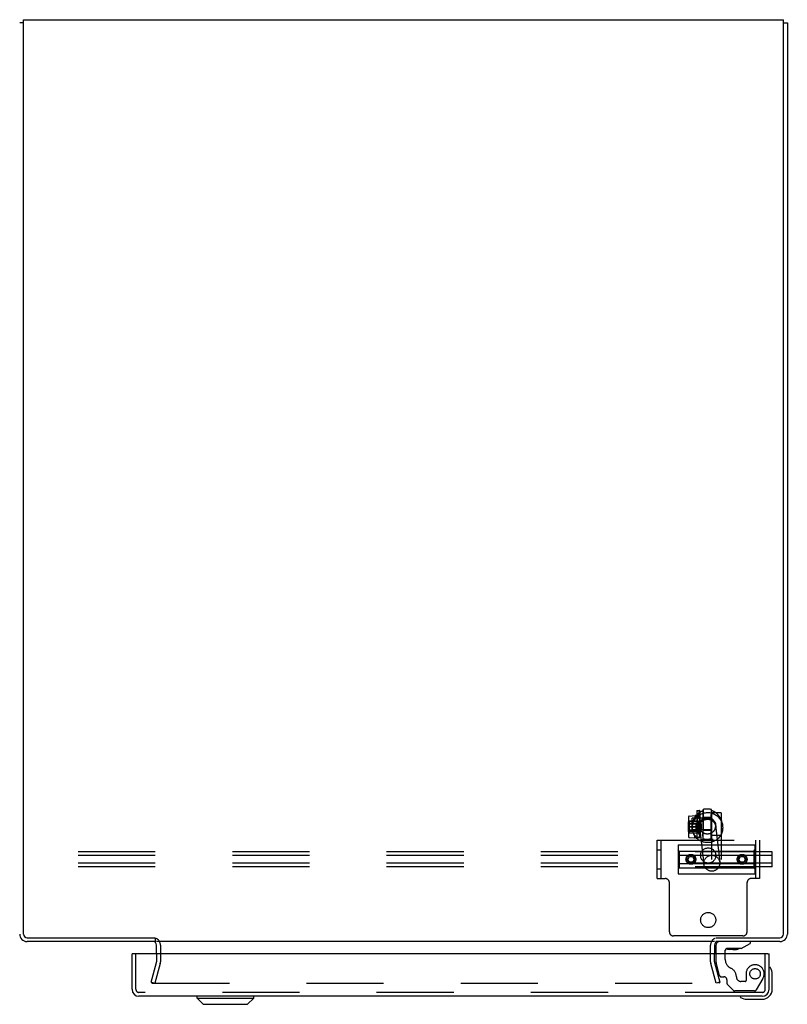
# Model space of a CAD drawing. Header units: inches. Extents: x 0 to 274, y 0 to 177.
# Tile 119 of 138: x 116 to 131, y 144 to 163. Entities that reach past the tile are written whole.
import ezdxf

# ---------------------------------------------------------------- set-up
doc = ezdxf.new("R2010")
doc.units = ezdxf.units.IN
doc.header["$LTSCALE"] = 15.069778
doc.header["$MEASUREMENT"] = 0
doc.linetypes.add('HIDDEN', pattern=[0.2, 0.1, -0.1])
doc.layers.get('0').update_dxf_attribs({"linetype": 'CONTINUOUS'})
doc.layers.add('DEFAULT_2', color=8, linetype='HIDDEN')
doc.layers.add('EXD_ENCLOSURE_DOOR_ASSEMBLY', color=7, linetype='CONTINUOUS')

msp = doc.modelspace()

# ---------------------------------------------------------------- linework, layer by layer
at = {"color": 7, "linetype": 'Continuous'}
for p, q in [((116.18, 162.757), (116.105, 162.757)), ((131.03, 162.757), (131.105, 162.757)), ((118.753, 144.894), (118.753, 144.82))]:
    msp.add_line(p, q, dxfattribs=at)
at = {"color": 3, "linetype": 'Continuous'}
for p, q in [((116.18, 162.82), (131.03, 162.82)), ((116.18, 144.965), (116.18, 162.82)), ((131.03, 144.965), (131.03, 162.82)), ((131.105, 162.757), (131.105, 144.965)), ((116.25, 144.895), (118.752, 144.895)), ((118.753, 144.82), (116.25, 144.82)), ((129.68, 144.82), (118.78, 144.82)), ((130.96, 144.82), (129.707, 144.82)), ((129.708, 144.895), (130.96, 144.895)), ((118.78, 144.577), (118.78, 144.75)), ((129.68, 144.75), (129.68, 144.577))]:
    msp.add_line(p, q, dxfattribs=at)
for centre, radius, start, end in [((116.25, 144.965), 0.145, 180, 270), ((116.25, 144.965), 0.07, 180, 270), ((130.96, 144.965), 0.145, 270, 360), ((130.96, 144.965), 0.07, 270, 360), ((118.71, 144.75), 0.07, 0, 90), ((129.75, 144.75), 0.07, 90, 180)]:
    msp.add_arc(centre, radius, start, end, dxfattribs=at)
at = {"color": 7, "linetype": 'Continuous'}
for centre, start, end in [((118.71, 144.75), 64.246, 65.4691), ((129.75, 144.75), 114.5309, 115.6627)]:
    msp.add_arc(centre, 0.145, start, end, dxfattribs=at)
at = {"layer": 'DEFAULT_2', "color": 8, "linetype": 'HIDDEN'}
for p, q in [((129.186, 147.271), (129.302, 147.28)), ((129.337, 147.28), (129.302, 147.28)), ((129.335, 147.38), (129.388, 147.38)), ((129.335, 147.38), (129.335, 147.372)), ((129.335, 147.372), (129.38, 147.372)), ((129.335, 147.372), (129.335, 146.858)), ((129.336, 147.225), (129.39, 147.339)), ((129.343, 147.221), (129.397, 147.336)), ((129.373, 147.264), (129.365, 147.267)), ((129.39, 147.362), (129.39, 146.868)), ((129.398, 147.37), (129.398, 146.86)), ((129.432, 147.361), (129.417, 147.354)), ((129.432, 147.361), (129.428, 147.359)), ((129.459, 147.269), (129.46, 147.303)), ((129.459, 147.232), (129.459, 147.269)), ((129.46, 147.334), (129.46, 147.359)), ((129.46, 147.303), (129.46, 147.334)), ((129.46, 146.855), (129.464, 147.319)), ((129.464, 147.377), (129.462, 147.4)), ((129.464, 147.366), (129.464, 147.377)), ((129.464, 147.377), (129.464, 147.377)), ((129.464, 147.343), (129.464, 147.366)), ((129.464, 147.319), (129.464, 147.343)), ((129.559, 147.405), (129.523, 147.406)), ((129.619, 147.285), (129.62, 147.317)), ((129.619, 147.249), (129.619, 147.285)), ((129.62, 147.345), (129.621, 147.368)), ((129.62, 147.317), (129.62, 147.345)), ((129.624, 147.381), (129.621, 147.398)), ((129.814, 147.335), (129.627, 147.335)), ((129.627, 146.425), (129.627, 147.335)), ((129.658, 147.362), (129.656, 147.363)), ((129.66, 147.361), (129.656, 147.363)), ((129.814, 147.335), (129.814, 146.425)), ((129.174, 147.131), (129.173, 147.069)), ((129.175, 147.198), (129.174, 147.131)), ((129.174, 147.077), (129.175, 147.105)), ((129.174, 147.048), (129.174, 147.077)), ((129.176, 147.243), (129.175, 147.228)), ((129.175, 147.228), (129.175, 147.198)), ((129.175, 147.128), (129.175, 147.141)), ((129.175, 147.105), (129.175, 147.128)), ((129.176, 147.076), (129.175, 147.046)), ((129.176, 147.259), (129.176, 147.257)), ((129.176, 147.257), (129.176, 147.256)), ((129.176, 147.256), (129.176, 147.254)), ((129.176, 147.254), (129.176, 147.25)), ((129.176, 147.25), (129.176, 147.243)), ((129.412, 147.153), (129.176, 147.155)), ((129.176, 147.155), (129.176, 147.155)), ((129.176, 147.149), (129.176, 147.14)), ((129.176, 147.14), (129.176, 147.127)), ((129.176, 147.127), (129.176, 147.104)), ((129.176, 147.104), (129.176, 147.076)), ((129.185, 147.124), (129.184, 147.069)), ((129.184, 147.066), (129.185, 147.123)), ((129.186, 147.174), (129.185, 147.173)), ((129.185, 147.173), (129.185, 147.169)), ((129.185, 147.169), (129.185, 147.163)), ((129.185, 147.163), (129.185, 147.151)), ((129.185, 147.151), (129.185, 147.124)), ((129.185, 147.123), (129.322, 147.122)), ((129.186, 147.119), (129.185, 147.123)), ((129.186, 147.119), (129.185, 147.058)), ((129.186, 147.178), (129.361, 147.177)), ((129.186, 147.178), (129.186, 147.178)), ((129.186, 147.175), (129.186, 147.176)), ((129.186, 147.174), (129.186, 147.175)), ((129.186, 147.172), (129.186, 147.174)), ((129.186, 147.168), (129.186, 147.172)), ((129.186, 147.162), (129.186, 147.168)), ((129.186, 147.148), (129.186, 147.162)), ((129.186, 147.114), (129.186, 147.148)), ((129.186, 147.119), (129.323, 147.117)), ((129.186, 147.081), (129.186, 147.114)), ((129.186, 147.055), (129.186, 147.081)), ((129.627, 147.23), (129.245, 147.23)), ((129.245, 146.999), (129.245, 147.23)), ((129.321, 147.259), (129.322, 147.261)), ((129.321, 147.259), (129.321, 147.259)), ((129.321, 147.065), (129.322, 147.122)), ((129.322, 147.122), (129.323, 147.117)), ((129.323, 147.117), (129.322, 147.057)), ((129.359, 147.26), (129.336, 147.217)), ((129.359, 147.245), (129.336, 147.201)), ((129.343, 147.221), (129.336, 147.225)), ((129.336, 147.225), (129.336, 147.217)), ((129.343, 147.214), (129.336, 147.217)), ((129.343, 147.199), (129.336, 147.201)), ((129.336, 147.201), (129.336, 147.13)), ((129.359, 147.13), (129.336, 147.13)), ((129.343, 147.13), (129.336, 147.13)), ((129.343, 147.1), (129.336, 147.099)), ((129.359, 147.099), (129.336, 147.099)), ((129.336, 147.099), (129.336, 147.028)), ((129.367, 147.257), (129.343, 147.214)), ((129.367, 147.242), (129.343, 147.199)), ((129.343, 147.221), (129.343, 147.214)), ((129.343, 147.199), (129.343, 147.13)), ((129.367, 147.13), (129.343, 147.13)), ((129.367, 147.1), (129.343, 147.1)), ((129.343, 147.1), (129.343, 147.031)), ((129.359, 147.26), (129.36, 147.262)), ((129.36, 147.246), (129.359, 147.245)), ((129.359, 147.13), (129.359, 147.13)), ((129.367, 147.13), (129.359, 147.13)), ((129.367, 147.13), (129.359, 147.13)), ((129.359, 147.099), (129.367, 147.1)), ((129.359, 147.099), (129.367, 147.1)), ((129.359, 147.099), (129.359, 147.099)), ((129.36, 147.262), (129.361, 147.263)), ((129.36, 147.246), (129.361, 147.248)), ((129.361, 147.15), (129.36, 147.122)), ((129.36, 147.122), (129.36, 147.067)), ((129.361, 147.263), (129.362, 147.264)), ((129.362, 147.25), (129.361, 147.248)), ((129.421, 147.116), (129.361, 147.177)), ((129.361, 147.176), (129.361, 147.177)), ((129.361, 147.174), (129.361, 147.175)), ((129.361, 147.172), (129.361, 147.174)), ((129.361, 147.173), (129.361, 147.171)), ((129.362, 147.17), (129.361, 147.172)), ((129.361, 147.171), (129.361, 147.167)), ((129.361, 147.167), (129.361, 147.162)), ((129.361, 147.162), (129.361, 147.15)), ((129.361, 147.053), (129.362, 147.11)), ((129.363, 147.252), (129.362, 147.25)), ((129.362, 147.167), (129.362, 147.17)), ((129.362, 147.16), (129.362, 147.167)), ((129.362, 147.145), (129.362, 147.16)), ((129.362, 147.11), (129.362, 147.145)), ((129.364, 147.254), (129.363, 147.252)), ((129.364, 147.256), (129.364, 147.254)), ((129.367, 147.257), (129.368, 147.258)), ((129.368, 147.244), (129.367, 147.242)), ((129.367, 147.13), (129.367, 147.13)), ((129.367, 147.1), (129.367, 147.1)), ((129.368, 147.26), (129.369, 147.261)), ((129.368, 147.258), (129.368, 147.26)), ((129.369, 147.248), (129.368, 147.246)), ((129.368, 147.244), (129.368, 147.246)), ((129.37, 147.25), (129.369, 147.248)), ((129.371, 147.252), (129.37, 147.249)), ((129.372, 147.254), (129.371, 147.251)), ((129.413, 147.153), (129.413, 147.153)), ((129.421, 147.109), (129.42, 147.102)), ((129.42, 147.102), (129.42, 147.088)), ((129.42, 147.088), (129.42, 147.06)), ((129.421, 147.116), (129.421, 147.116)), ((129.421, 147.114), (129.421, 147.115)), ((129.421, 147.113), (129.421, 147.114)), ((129.421, 147.114), (129.421, 147.113)), ((129.421, 147.112), (129.421, 147.113)), ((129.421, 147.113), (129.421, 147.112)), ((129.421, 147.109), (129.421, 147.112)), ((129.421, 147.112), (129.421, 147.109)), ((129.421, 147.103), (129.421, 147.109)), ((129.421, 147.087), (129.421, 147.103)), ((129.421, 147.059), (129.421, 147.087)), ((129.457, 147.108), (129.458, 147.15)), ((129.457, 147.065), (129.457, 147.108)), ((129.458, 147.192), (129.459, 147.232)), ((129.458, 147.15), (129.458, 147.192)), ((129.459, 147.167), (129.458, 147.122)), ((129.458, 147.122), (129.458, 147.076)), ((129.458, 147.076), (129.458, 147.045)), ((129.46, 147.219), (129.459, 147.196)), ((129.459, 147.196), (129.459, 147.167)), ((129.62, 147.239), (129.46, 147.24)), ((129.46, 147.24), (129.46, 147.24)), ((129.46, 147.107), (129.461, 147.153)), ((129.46, 147.062), (129.46, 147.107)), ((129.461, 147.223), (129.461, 147.233)), ((129.461, 147.21), (129.461, 147.223)), ((129.461, 147.184), (129.461, 147.21)), ((129.461, 147.153), (129.461, 147.184)), ((129.617, 147.085), (129.618, 147.128)), ((129.617, 147.044), (129.617, 147.085)), ((129.618, 147.21), (129.619, 147.249)), ((129.618, 147.17), (129.618, 147.21)), ((129.618, 147.128), (129.618, 147.17)), ((129.619, 147.165), (129.618, 147.121)), ((129.618, 147.121), (129.618, 147.075)), ((129.62, 147.218), (129.619, 147.195)), ((129.619, 147.195), (129.619, 147.165)), ((129.62, 147.239), (129.62, 147.239)), ((129.62, 147.105), (129.621, 147.151)), ((129.62, 147.06), (129.62, 147.105)), ((129.621, 147.222), (129.621, 147.232)), ((129.621, 147.209), (129.621, 147.222)), ((129.621, 147.183), (129.621, 147.209)), ((129.621, 147.151), (129.621, 147.183)), ((129.698, 147.093), (129.784, 146.368)), ((129.704, 147.1), (129.708, 147.065)), ((129.835, 147.117), (129.839, 147.08)), ((129.173, 147.069), (129.173, 147.017)), ((129.173, 147.017), (129.173, 146.967)), ((129.173, 146.967), (129.173, 146.938)), ((129.173, 146.938), (129.173, 146.914)), ((129.173, 146.914), (129.173, 146.897)), ((129.173, 146.897), (129.173, 146.884)), ((129.173, 146.884), (129.173, 146.875)), ((129.174, 147.02), (129.174, 147.048)), ((129.174, 146.996), (129.174, 147.02)), ((129.174, 146.984), (129.174, 146.996)), ((129.174, 146.975), (129.174, 146.984)), ((129.411, 146.966), (129.174, 146.968)), ((129.174, 146.968), (129.174, 146.968)), ((129.175, 147.046), (129.175, 147.019)), ((129.175, 147.019), (129.175, 146.995)), ((129.175, 146.995), (129.175, 146.983)), ((129.184, 147.069), (129.184, 147.043)), ((129.184, 147.066), (129.321, 147.065)), ((129.184, 147.005), (129.184, 147.066)), ((129.184, 147.043), (129.184, 147.009)), ((129.184, 147.009), (129.184, 146.975)), ((129.184, 147.005), (129.321, 147.004)), ((129.184, 147.005), (129.185, 147.001)), ((129.184, 146.975), (129.184, 146.961)), ((129.184, 146.961), (129.184, 146.955)), ((129.184, 146.954), (129.185, 146.96)), ((129.184, 146.955), (129.184, 146.952)), ((129.184, 146.951), (129.184, 146.954)), ((129.184, 146.952), (129.184, 146.95)), ((129.184, 146.949), (129.184, 146.951)), ((129.184, 146.95), (129.184, 146.948)), ((129.184, 146.948), (129.184, 146.947)), ((129.184, 146.946), (129.184, 146.945)), ((129.184, 146.945), (129.359, 146.944)), ((129.185, 147.058), (129.322, 147.057)), ((129.185, 147.058), (129.185, 147.001)), ((129.185, 146.999), (129.186, 147.055)), ((129.185, 147.001), (129.322, 147)), ((129.185, 146.972), (129.185, 146.999)), ((129.185, 146.96), (129.185, 146.972)), ((129.627, 146.999), (129.245, 146.999)), ((129.249, 147.046), (129.25, 147.038)), ((129.26, 146.975), (129.26, 146.975)), ((129.321, 147.004), (129.321, 147.065)), ((129.322, 147), (129.321, 147.004)), ((129.322, 147.057), (129.322, 147)), ((129.343, 147.031), (129.336, 147.028)), ((129.336, 147.028), (129.359, 146.985)), ((129.343, 147.016), (129.336, 147.013)), ((129.336, 147.013), (129.359, 146.97)), ((129.336, 147.013), (129.336, 147.005)), ((129.343, 147.008), (129.336, 147.005)), ((129.336, 147.005), (129.39, 146.891)), ((129.343, 147.031), (129.367, 146.988)), ((129.343, 147.016), (129.367, 146.973)), ((129.343, 147.016), (129.343, 147.008)), ((129.343, 147.008), (129.397, 146.894)), ((129.36, 147.067), (129.359, 147.011)), ((129.359, 147.011), (129.359, 146.975)), ((129.42, 147.004), (129.359, 146.944)), ((129.359, 146.985), (129.36, 146.983)), ((129.359, 146.975), (129.359, 146.961)), ((129.36, 146.968), (129.359, 146.97)), ((129.359, 146.961), (129.359, 146.954)), ((129.359, 146.954), (129.359, 146.95)), ((129.359, 146.95), (129.359, 146.948)), ((129.359, 146.948), (129.359, 146.947)), ((129.359, 146.947), (129.359, 146.946)), ((129.359, 146.944), (129.359, 146.944)), ((129.36, 146.971), (129.361, 146.998)), ((129.36, 146.983), (129.361, 146.981)), ((129.36, 146.959), (129.36, 146.971)), ((129.36, 146.968), (129.361, 146.966)), ((129.36, 146.953), (129.36, 146.959)), ((129.36, 146.95), (129.36, 146.953)), ((129.36, 146.948), (129.36, 146.95)), ((129.361, 146.998), (129.361, 147.053)), ((129.361, 146.981), (129.362, 146.979)), ((129.362, 146.965), (129.361, 146.966)), ((129.362, 146.979), (129.363, 146.977)), ((129.363, 146.964), (129.362, 146.965)), ((129.363, 146.977), (129.364, 146.975)), ((129.365, 146.962), (129.373, 146.965)), ((129.367, 146.988), (129.368, 146.986)), ((129.368, 146.971), (129.367, 146.973)), ((129.368, 146.986), (129.368, 146.984)), ((129.368, 146.984), (129.369, 146.982)), ((129.368, 146.971), (129.368, 146.969)), ((129.369, 146.968), (129.368, 146.97)), ((129.369, 146.982), (129.37, 146.98)), ((129.37, 146.967), (129.369, 146.968)), ((129.37, 146.98), (129.371, 146.978)), ((129.381, 147.061), (129.383, 147.045)), ((129.384, 147.034), (129.385, 147.026)), ((129.388, 147.056), (129.474, 146.331)), ((129.411, 146.966), (129.411, 146.967)), ((129.42, 147.06), (129.42, 147.032)), ((129.42, 147.032), (129.42, 147.017)), ((129.42, 147.017), (129.421, 147.031)), ((129.42, 147.017), (129.42, 147.011)), ((129.42, 147.011), (129.42, 147.017)), ((129.42, 147.011), (129.42, 147.008)), ((129.42, 147.008), (129.42, 147.011)), ((129.42, 147.008), (129.42, 147.006)), ((129.42, 147.006), (129.42, 147.008)), ((129.42, 147.006), (129.42, 147.005)), ((129.42, 147.006), (129.42, 147.006)), ((129.42, 147.005), (129.42, 147.005)), ((129.42, 147.004), (129.42, 147.004)), ((129.421, 147.031), (129.421, 147.059)), ((129.456, 146.914), (129.457, 146.947)), ((129.456, 146.884), (129.456, 146.914)), ((129.457, 146.859), (129.456, 146.884)), ((129.457, 147.024), (129.457, 147.065)), ((129.457, 146.984), (129.457, 147.024)), ((129.457, 146.947), (129.457, 146.984)), ((129.458, 147.045), (129.458, 147.018)), ((129.458, 147.018), (129.458, 147.005)), ((129.458, 147.005), (129.458, 146.995)), ((129.618, 146.987), (129.458, 146.988)), ((129.458, 146.988), (129.458, 146.988)), ((129.459, 147.032), (129.46, 147.062)), ((129.459, 147.009), (129.459, 147.032)), ((129.616, 146.93), (129.617, 146.965)), ((129.616, 146.898), (129.616, 146.93)), ((129.616, 146.871), (129.616, 146.898)), ((129.617, 147.003), (129.617, 147.044)), ((129.617, 146.965), (129.617, 147.003)), ((129.618, 147.075), (129.618, 147.043)), ((129.618, 147.043), (129.618, 147.017)), ((129.618, 147.017), (129.618, 147.004)), ((129.618, 147.004), (129.618, 146.994)), ((129.618, 146.987), (129.618, 146.987)), ((129.619, 147.031), (129.62, 147.06)), ((129.619, 147.008), (129.619, 147.031)), ((129.627, 146.895), (129.814, 146.895)), ((128.559, 146.8), (130.559, 146.8)), ((128.559, 146.05), (128.559, 146.8)), ((128.637, 146.05), (128.637, 146.8)), ((128.971, 146.706), (130.471, 146.706)), ((128.971, 146.706), (128.971, 146.144)), ((129.173, 146.875), (129.173, 146.869)), ((129.182, 146.852), (129.298, 146.842)), ((129.298, 146.865), (129.298, 146.88)), ((129.298, 146.854), (129.298, 146.865)), ((129.333, 146.842), (129.298, 146.842)), ((129.298, 146.842), (129.298, 146.842)), ((129.32, 146.862), (129.32, 146.862)), ((129.32, 146.862), (129.321, 146.861)), ((129.335, 146.858), (129.38, 146.858)), ((129.335, 146.858), (129.335, 146.85)), ((129.335, 146.85), (129.388, 146.85)), ((129.457, 146.84), (129.457, 146.859)), ((129.457, 146.832), (129.457, 146.84)), ((129.459, 146.81), (129.457, 146.832)), ((129.459, 146.81), (129.46, 146.83)), ((129.459, 146.81), (129.459, 146.81)), ((129.46, 146.83), (129.46, 146.855)), ((129.617, 146.849), (129.616, 146.871)), ((129.617, 146.832), (129.617, 146.849)), ((129.619, 146.814), (129.617, 146.832)), ((130.471, 146.706), (130.471, 146.144)), ((130.481, 146.8), (130.481, 146.05)), ((130.559, 146.8), (130.559, 146.05)), ((130.809, 146.569), (108.809, 146.569)), ((128.559, 146.612), (128.637, 146.612)), ((128.991, 146.587), (128.971, 146.61)), ((128.991, 146.506), (128.971, 146.517)), ((128.991, 146.587), (130.451, 146.587)), ((128.991, 146.587), (128.991, 146.262)), ((128.991, 146.506), (130.451, 146.506)), ((130.451, 146.587), (130.471, 146.61)), ((130.451, 146.587), (130.451, 146.262)), ((130.451, 146.506), (130.471, 146.517)), ((130.559, 146.573), (130.481, 146.573)), ((130.809, 146.28), (130.809, 146.569)), ((130.809, 146.497), (108.809, 146.497)), ((130.809, 146.353), (108.809, 146.353)), ((128.991, 146.344), (128.971, 146.332)), ((128.991, 146.344), (130.451, 146.344)), ((129.158, 146.425), (129.19, 146.479)), ((129.19, 146.371), (129.158, 146.425)), ((129.19, 146.479), (129.252, 146.479)), ((129.252, 146.371), (129.19, 146.371)), ((129.252, 146.479), (129.283, 146.425)), ((129.283, 146.425), (129.252, 146.371)), ((130.158, 146.425), (130.19, 146.479)), ((130.19, 146.371), (130.158, 146.425)), ((130.19, 146.479), (130.252, 146.479)), ((130.252, 146.371), (130.19, 146.371)), ((130.252, 146.479), (130.283, 146.425)), ((130.283, 146.425), (130.252, 146.371)), ((130.451, 146.344), (130.471, 146.332)), ((130.809, 146.28), (108.809, 146.28)), ((128.559, 146.237), (128.637, 146.237)), ((128.991, 146.262), (128.971, 146.239)), ((128.971, 146.144), (130.471, 146.144)), ((128.991, 146.262), (130.451, 146.262)), ((130.451, 146.262), (130.471, 146.239)), ((130.559, 146.277), (130.481, 146.277)), ((128.559, 146.05), (128.72, 146.05)), ((128.8, 145.01), (128.8, 145.97)), ((130.318, 145.01), (130.318, 145.97)), ((130.559, 146.05), (130.398, 146.05)), ((130.238, 144.93), (128.88, 144.93)), ((118.78, 144.577), (118.78, 144.421)), ((118.855, 144.75), (118.855, 144.421)), ((129.605, 144.421), (129.605, 144.75)), ((129.68, 144.421), (129.68, 144.577)), ((118.675, 144.027), (118.778, 144.411)), ((118.851, 144.392), (118.748, 144.007)), ((129.712, 144.007), (129.609, 144.392)), ((129.681, 144.411), (129.784, 144.027)), ((118.675, 144.027), (118.748, 144.007)), ((118.681, 144.022), (118.681, 144.021)), ((118.696, 144.007), (129.764, 144.007)), ((129.784, 144.027), (129.712, 144.007))]:
    msp.add_line(p, q, dxfattribs=at)
for points in [[(129.186, 147.271), (129.184, 147.271), (129.182, 147.271), (129.181, 147.27), (129.18, 147.269), (129.179, 147.268), (129.178, 147.266), (129.177, 147.265), (129.177, 147.264), (129.177, 147.264), (129.177, 147.263), (129.177, 147.263), (129.176, 147.262), (129.176, 147.262), (129.176, 147.262), (129.176, 147.262), (129.176, 147.261), (129.176, 147.261), (129.176, 147.261), (129.176, 147.26), (129.176, 147.26), (129.176, 147.259)], [(129.417, 147.354), (129.397, 147.343), (129.378, 147.331), (129.36, 147.317), (129.343, 147.302), (129.328, 147.287), (129.314, 147.27), (129.301, 147.253), (129.29, 147.235), (129.28, 147.217), (129.271, 147.198), (129.264, 147.179), (129.258, 147.159), (129.253, 147.14), (129.25, 147.12), (129.248, 147.1), (129.247, 147.083)], [(129.261, 147.12), (129.267, 147.139), (129.274, 147.158), (129.283, 147.177), (129.292, 147.194), (129.303, 147.211), (129.315, 147.228), (129.328, 147.243), (129.343, 147.258), (129.358, 147.271), (129.374, 147.284), (129.391, 147.295), (129.408, 147.305), (129.427, 147.314), (129.445, 147.322), (129.465, 147.328), (129.484, 147.333), (129.504, 147.336), (129.525, 147.339), (129.545, 147.339), (129.565, 147.339), (129.585, 147.337), (129.606, 147.334), (129.625, 147.329), (129.645, 147.323), (129.664, 147.315), (129.682, 147.307), (129.7, 147.297), (129.717, 147.286), (129.733, 147.273), (129.748, 147.26), (129.762, 147.246), (129.776, 147.23), (129.788, 147.214), (129.799, 147.197), (129.809, 147.179), (129.818, 147.161), (129.825, 147.142), (129.831, 147.123), (129.836, 147.103), (129.839, 147.083), (129.839, 147.08)], [(129.301, 147.255), (129.301, 147.268), (129.301, 147.273), (129.301, 147.277), (129.301, 147.279), (129.302, 147.28), (129.302, 147.28)], [(129.302, 147.28), (129.302, 147.279), (129.302, 147.278), (129.302, 147.275), (129.302, 147.271), (129.302, 147.265)], [(129.321, 147.259), (129.321, 147.26), (129.323, 147.262), (129.325, 147.264), (129.327, 147.266), (129.329, 147.267), (129.331, 147.269), (129.333, 147.27), (129.334, 147.272), (129.336, 147.273), (129.338, 147.274), (129.339, 147.276), (129.34, 147.277), (129.342, 147.278), (129.343, 147.278), (129.344, 147.279), (129.345, 147.28), (129.346, 147.28), (129.346, 147.281), (129.347, 147.281), (129.347, 147.281), (129.348, 147.282)], [(129.348, 147.282), (129.348, 147.282), (129.348, 147.282), (129.347, 147.281), (129.347, 147.281), (129.346, 147.281), (129.344, 147.28), (129.343, 147.28), (129.34, 147.28), (129.338, 147.28), (129.337, 147.28)], [(129.362, 147.264), (129.363, 147.266), (129.364, 147.266), (129.364, 147.267), (129.365, 147.267), (129.365, 147.267), (129.365, 147.267)], [(129.365, 147.267), (129.365, 147.267), (129.365, 147.267), (129.364, 147.267), (129.364, 147.266), (129.363, 147.265)], [(129.365, 147.267), (129.366, 147.267), (129.366, 147.267), (129.366, 147.266), (129.366, 147.265), (129.366, 147.264), (129.366, 147.263), (129.366, 147.261), (129.365, 147.26), (129.365, 147.258), (129.364, 147.256)], [(129.364, 147.256), (129.365, 147.258), (129.365, 147.26), (129.366, 147.262), (129.366, 147.263), (129.366, 147.264), (129.366, 147.265), (129.366, 147.266), (129.366, 147.267), (129.366, 147.267), (129.365, 147.267)], [(129.444, 147.367), (129.437, 147.363), (129.432, 147.361)], [(129.464, 147.377), (129.464, 147.377), (129.462, 147.375), (129.459, 147.374), (129.455, 147.372), (129.444, 147.367)], [(129.46, 147.359), (129.461, 147.38), (129.461, 147.388), (129.461, 147.394), (129.462, 147.4)], [(129.523, 147.406), (129.514, 147.406), (129.501, 147.405), (129.488, 147.404), (129.474, 147.402), (129.462, 147.4)], [(129.541, 147.405), (129.528, 147.406), (129.523, 147.406)], [(129.559, 147.405), (129.555, 147.405), (129.541, 147.405)], [(129.621, 147.398), (129.608, 147.401), (129.595, 147.403), (129.582, 147.404), (129.569, 147.405), (129.559, 147.405)], [(129.621, 147.368), (129.621, 147.386), (129.621, 147.393), (129.621, 147.398)], [(129.633, 147.375), (129.63, 147.376), (129.627, 147.378), (129.625, 147.379), (129.624, 147.38), (129.624, 147.381)], [(129.656, 147.363), (129.654, 147.364), (129.648, 147.368), (129.643, 147.37), (129.633, 147.375)], [(129.835, 147.117), (129.832, 147.134), (129.828, 147.153), (129.823, 147.172), (129.817, 147.191), (129.809, 147.209), (129.799, 147.228), (129.788, 147.247), (129.775, 147.265), (129.761, 147.283), (129.745, 147.3), (129.728, 147.317), (129.708, 147.332), (129.688, 147.346), (129.666, 147.359), (129.658, 147.362)], [(129.175, 147.141), (129.175, 147.149), (129.175, 147.152), (129.176, 147.154), (129.176, 147.155), (129.176, 147.155)], [(129.176, 147.155), (129.176, 147.154), (129.176, 147.152), (129.176, 147.149)], [(129.186, 147.178), (129.186, 147.178), (129.186, 147.178), (129.186, 147.178), (129.186, 147.178), (129.186, 147.177), (129.186, 147.177), (129.186, 147.177), (129.186, 147.176), (129.186, 147.176), (129.186, 147.176), (129.186, 147.174)], [(129.186, 147.176), (129.186, 147.176), (129.186, 147.177), (129.186, 147.177), (129.186, 147.177), (129.186, 147.178), (129.186, 147.178)], [(129.247, 147.083), (129.248, 147.066), (129.249, 147.046)], [(129.248, 147.076), (129.249, 147.088), (129.25, 147.104), (129.252, 147.118), (129.254, 147.133), (129.258, 147.147), (129.262, 147.162), (129.267, 147.176), (129.273, 147.189), (129.28, 147.203), (129.287, 147.216), (129.295, 147.228), (129.304, 147.24), (129.313, 147.251), (129.321, 147.259)], [(129.25, 147.037), (129.249, 147.049), (129.248, 147.064), (129.248, 147.076)], [(129.252, 147.047), (129.252, 147.059), (129.253, 147.072), (129.254, 147.084), (129.256, 147.096), (129.258, 147.108), (129.261, 147.12)], [(129.301, 147.253), (129.304, 147.253), (129.307, 147.254), (129.31, 147.254), (129.313, 147.255), (129.316, 147.256), (129.318, 147.257), (129.32, 147.259), (129.321, 147.259)], [(129.301, 147.253), (129.301, 147.254), (129.302, 147.254), (129.301, 147.254), (129.301, 147.254), (129.301, 147.255), (129.301, 147.255)], [(129.302, 147.265), (129.302, 147.25), (129.302, 147.241)], [(129.302, 147.241), (129.302, 147.241), (129.302, 147.241), (129.302, 147.241), (129.302, 147.241), (129.303, 147.24), (129.303, 147.24), (129.303, 147.24), (129.303, 147.24)], [(129.303, 147.24), (129.306, 147.239), (129.309, 147.239), (129.312, 147.239), (129.315, 147.24), (129.318, 147.241), (129.32, 147.242), (129.322, 147.243), (129.324, 147.245)], [(129.359, 147.099), (129.36, 147.1), (129.361, 147.1), (129.362, 147.101), (129.363, 147.102), (129.364, 147.103), (129.364, 147.104), (129.365, 147.106), (129.365, 147.108), (129.366, 147.109), (129.366, 147.111), (129.366, 147.113), (129.366, 147.115), (129.366, 147.117), (129.366, 147.119), (129.366, 147.121), (129.365, 147.122), (129.365, 147.124), (129.364, 147.125), (129.364, 147.127), (129.363, 147.128), (129.362, 147.129), (129.361, 147.129), (129.36, 147.13), (129.359, 147.13)], [(129.36, 147.13), (129.361, 147.129), (129.362, 147.129), (129.363, 147.128), (129.364, 147.127), (129.364, 147.125), (129.365, 147.124), (129.365, 147.122), (129.366, 147.12), (129.366, 147.118), (129.366, 147.116), (129.366, 147.114), (129.366, 147.113), (129.366, 147.111), (129.366, 147.109), (129.365, 147.107), (129.365, 147.106), (129.364, 147.104), (129.364, 147.103), (129.363, 147.102), (129.362, 147.101), (129.361, 147.1), (129.36, 147.1)], [(129.361, 147.177), (129.361, 147.177), (129.361, 147.176), (129.361, 147.176), (129.361, 147.176), (129.361, 147.176), (129.361, 147.176), (129.361, 147.175), (129.361, 147.175), (129.361, 147.174), (129.361, 147.174), (129.361, 147.173)], [(129.361, 147.175), (129.361, 147.175), (129.361, 147.175), (129.361, 147.176), (129.361, 147.176), (129.361, 147.176), (129.361, 147.176)], [(129.367, 147.1), (129.368, 147.1), (129.368, 147.1), (129.369, 147.101), (129.37, 147.102), (129.371, 147.103), (129.372, 147.104), (129.372, 147.106), (129.373, 147.108), (129.373, 147.109), (129.373, 147.111), (129.373, 147.113), (129.373, 147.115), (129.373, 147.117), (129.373, 147.119), (129.373, 147.12), (129.373, 147.122), (129.372, 147.124), (129.372, 147.125), (129.371, 147.126), (129.37, 147.128), (129.369, 147.128), (129.368, 147.129), (129.368, 147.13), (129.367, 147.13)], [(129.368, 147.13), (129.368, 147.129), (129.369, 147.128), (129.37, 147.128), (129.371, 147.126), (129.372, 147.125), (129.372, 147.123), (129.373, 147.122), (129.373, 147.12), (129.373, 147.118), (129.373, 147.116), (129.373, 147.114), (129.373, 147.113), (129.373, 147.111), (129.373, 147.109), (129.373, 147.107), (129.372, 147.106), (129.372, 147.104), (129.371, 147.103), (129.37, 147.102), (129.369, 147.101), (129.368, 147.1), (129.368, 147.1)], [(129.369, 147.261), (129.37, 147.262), (129.371, 147.263), (129.372, 147.264), (129.372, 147.264), (129.373, 147.264), (129.373, 147.264)], [(129.373, 147.264), (129.373, 147.264), (129.372, 147.264), (129.372, 147.264), (129.371, 147.263), (129.37, 147.262)], [(129.373, 147.264), (129.373, 147.264), (129.373, 147.264), (129.373, 147.263), (129.373, 147.262), (129.373, 147.261), (129.373, 147.26), (129.373, 147.258), (129.373, 147.257), (129.372, 147.255), (129.372, 147.253)], [(129.372, 147.254), (129.372, 147.255), (129.373, 147.257), (129.373, 147.259), (129.373, 147.26), (129.373, 147.261), (129.373, 147.262), (129.373, 147.263), (129.373, 147.264), (129.373, 147.264), (129.373, 147.264)], [(129.381, 147.061), (129.38, 147.066), (129.38, 147.082), (129.381, 147.097), (129.383, 147.113), (129.387, 147.129), (129.393, 147.144), (129.4, 147.158), (129.408, 147.171), (129.418, 147.184), (129.428, 147.196), (129.44, 147.207), (129.453, 147.216), (129.467, 147.224), (129.481, 147.231), (129.496, 147.236), (129.512, 147.24), (129.528, 147.242), (129.544, 147.243)], [(129.383, 147.045), (129.383, 147.048), (129.382, 147.057), (129.382, 147.066), (129.382, 147.074), (129.383, 147.083), (129.384, 147.091), (129.386, 147.1), (129.388, 147.107), (129.39, 147.115), (129.393, 147.121), (129.395, 147.127), (129.398, 147.133), (129.401, 147.138), (129.404, 147.142), (129.406, 147.146), (129.408, 147.149), (129.41, 147.151), (129.412, 147.153), (129.412, 147.153), (129.413, 147.153)], [(129.407, 147.141), (129.404, 147.136), (129.402, 147.131), (129.399, 147.126), (129.396, 147.119), (129.394, 147.112), (129.391, 147.105), (129.389, 147.097), (129.387, 147.089), (129.385, 147.081), (129.384, 147.072), (129.383, 147.063), (129.383, 147.055), (129.383, 147.046), (129.384, 147.037), (129.384, 147.034)], [(129.385, 147.026), (129.384, 147.042), (129.384, 147.057), (129.386, 147.072), (129.389, 147.087), (129.394, 147.102), (129.4, 147.116), (129.407, 147.129), (129.416, 147.142), (129.425, 147.154), (129.436, 147.165), (129.448, 147.174), (129.46, 147.183), (129.474, 147.191), (129.488, 147.197), (129.502, 147.202), (129.517, 147.205), (129.532, 147.207), (129.548, 147.208)], [(129.387, 147.074), (129.387, 147.085), (129.389, 147.096), (129.391, 147.107), (129.393, 147.118), (129.397, 147.129), (129.401, 147.139), (129.406, 147.149), (129.412, 147.158), (129.418, 147.168), (129.425, 147.176), (129.433, 147.184), (129.441, 147.192), (129.45, 147.199), (129.459, 147.205), (129.468, 147.211), (129.478, 147.216), (129.489, 147.22), (129.499, 147.224), (129.51, 147.226), (129.521, 147.228), (129.532, 147.23), (129.543, 147.23), (129.554, 147.23), (129.565, 147.228), (129.576, 147.226), (129.587, 147.224), (129.598, 147.22), (129.608, 147.216), (129.618, 147.211), (129.627, 147.205), (129.637, 147.199), (129.645, 147.192), (129.653, 147.184), (129.661, 147.176), (129.668, 147.168), (129.674, 147.159), (129.68, 147.149), (129.685, 147.139), (129.689, 147.129), (129.693, 147.118), (129.695, 147.107), (129.697, 147.097), (129.698, 147.093)], [(129.413, 147.153), (129.413, 147.152), (129.412, 147.151), (129.41, 147.148), (129.407, 147.141)], [(129.421, 147.116), (129.421, 147.116), (129.421, 147.116), (129.421, 147.116), (129.421, 147.116), (129.421, 147.116), (129.421, 147.116), (129.421, 147.115), (129.421, 147.115), (129.421, 147.115), (129.421, 147.114)], [(129.421, 147.115), (129.421, 147.115), (129.421, 147.115), (129.421, 147.116), (129.421, 147.116), (129.421, 147.116), (129.421, 147.116)], [(129.461, 147.233), (129.461, 147.236), (129.46, 147.239), (129.46, 147.24)], [(129.46, 147.24), (129.46, 147.24), (129.46, 147.239), (129.46, 147.237), (129.46, 147.234), (129.46, 147.23), (129.46, 147.219)], [(129.704, 147.1), (129.704, 147.095), (129.705, 147.079), (129.704, 147.063), (129.701, 147.047), (129.697, 147.032), (129.692, 147.017), (129.685, 147.003), (129.677, 146.989), (129.667, 146.976), (129.656, 146.965), (129.644, 146.954), (129.631, 146.945), (129.618, 146.937), (129.603, 146.93), (129.588, 146.925), (129.573, 146.921), (129.557, 146.919), (129.541, 146.918)], [(129.544, 147.243), (129.56, 147.242), (129.575, 147.239), (129.591, 147.235), (129.606, 147.23), (129.62, 147.223), (129.634, 147.214), (129.646, 147.205), (129.658, 147.194), (129.669, 147.182), (129.678, 147.169), (129.686, 147.156), (129.693, 147.141), (129.698, 147.126), (129.702, 147.111), (129.704, 147.1)], [(129.548, 147.208), (129.562, 147.207), (129.577, 147.205), (129.591, 147.202), (129.605, 147.197), (129.619, 147.191), (129.631, 147.184), (129.644, 147.176), (129.655, 147.166), (129.665, 147.156), (129.675, 147.145), (129.683, 147.133), (129.691, 147.12), (129.697, 147.107), (129.702, 147.093), (129.705, 147.079), (129.708, 147.065)], [(129.621, 147.232), (129.621, 147.235), (129.62, 147.237), (129.62, 147.239)], [(129.62, 147.239), (129.62, 147.239), (129.62, 147.238), (129.62, 147.236), (129.62, 147.233), (129.62, 147.229), (129.62, 147.218)], [(129.698, 147.093), (129.699, 147.085), (129.699, 147.074)], [(129.839, 147.08), (129.841, 147.063), (129.842, 147.043)], [(129.175, 146.983), (129.174, 146.974), (129.174, 146.971), (129.174, 146.969), (129.174, 146.968), (129.174, 146.968)], [(129.174, 146.968), (129.174, 146.97), (129.174, 146.972), (129.174, 146.975)], [(129.184, 146.945), (129.184, 146.945), (129.184, 146.946), (129.184, 146.946), (129.184, 146.946), (129.184, 146.946), (129.184, 146.946), (129.184, 146.947), (129.184, 146.947), (129.184, 146.947), (129.184, 146.948), (129.184, 146.949)], [(129.184, 146.947), (129.184, 146.947), (129.184, 146.947), (129.184, 146.946), (129.184, 146.946), (129.184, 146.946), (129.184, 146.946)], [(129.26, 146.975), (129.257, 146.987), (129.255, 146.999), (129.254, 147.011), (129.252, 147.023), (129.252, 147.035), (129.252, 147.047)], [(129.842, 147.043), (129.841, 147.022), (129.838, 147.002), (129.835, 146.982), (129.83, 146.963), (129.823, 146.943), (129.816, 146.925), (129.807, 146.906), (129.797, 146.889), (129.785, 146.872), (129.773, 146.856), (129.759, 146.841), (129.745, 146.827), (129.729, 146.814), (129.713, 146.802), (129.695, 146.791), (129.678, 146.781), (129.659, 146.773), (129.64, 146.766), (129.621, 146.76), (129.601, 146.756), (129.581, 146.753), (129.56, 146.751), (129.54, 146.751), (129.52, 146.752), (129.5, 146.754), (129.48, 146.758), (129.46, 146.763), (129.441, 146.77), (129.422, 146.778), (129.404, 146.787), (129.387, 146.797), (129.37, 146.809), (129.354, 146.822), (129.339, 146.835), (129.325, 146.85), (129.312, 146.866), (129.301, 146.882), (129.29, 146.9), (129.28, 146.918), (129.272, 146.936), (129.266, 146.955), (129.26, 146.975)], [(129.32, 146.862), (129.313, 146.869), (129.305, 146.879), (129.298, 146.889), (129.291, 146.901), (129.284, 146.913), (129.278, 146.925), (129.272, 146.938), (129.267, 146.951), (129.263, 146.964), (129.26, 146.975)], [(129.359, 146.944), (129.359, 146.944), (129.36, 146.944), (129.36, 146.944), (129.36, 146.945), (129.36, 146.945), (129.36, 146.945), (129.36, 146.945), (129.36, 146.946), (129.36, 146.946), (129.36, 146.947), (129.36, 146.948)], [(129.359, 146.946), (129.359, 146.946), (129.359, 146.945), (129.359, 146.945), (129.359, 146.945), (129.359, 146.944), (129.359, 146.944)], [(129.365, 146.962), (129.365, 146.962), (129.365, 146.962), (129.364, 146.963), (129.364, 146.963), (129.363, 146.964)], [(129.363, 146.964), (129.364, 146.963), (129.364, 146.963), (129.365, 146.962), (129.365, 146.962), (129.365, 146.962)], [(129.364, 146.975), (129.364, 146.973), (129.365, 146.971), (129.365, 146.969), (129.366, 146.968), (129.366, 146.966), (129.366, 146.965), (129.366, 146.964), (129.366, 146.963), (129.366, 146.963), (129.366, 146.962), (129.365, 146.962)], [(129.365, 146.962), (129.366, 146.962), (129.366, 146.963), (129.366, 146.964), (129.366, 146.964), (129.366, 146.965), (129.366, 146.967), (129.366, 146.968), (129.365, 146.97), (129.365, 146.971), (129.364, 146.973)], [(129.373, 146.965), (129.373, 146.965), (129.372, 146.965), (129.372, 146.966), (129.371, 146.966), (129.37, 146.967)], [(129.37, 146.967), (129.371, 146.966), (129.372, 146.966), (129.372, 146.965), (129.373, 146.965), (129.373, 146.965)], [(129.371, 146.978), (129.372, 146.976), (129.372, 146.974), (129.373, 146.972), (129.373, 146.971), (129.373, 146.969), (129.373, 146.968), (129.373, 146.967), (129.373, 146.966), (129.373, 146.966), (129.373, 146.965), (129.373, 146.965)], [(129.373, 146.965), (129.373, 146.965), (129.373, 146.966), (129.373, 146.967), (129.373, 146.967), (129.373, 146.968), (129.373, 146.97), (129.373, 146.971), (129.373, 146.973), (129.372, 146.974), (129.372, 146.976)], [(129.541, 146.918), (129.525, 146.919), (129.509, 146.921), (129.494, 146.925), (129.479, 146.931), (129.465, 146.938), (129.451, 146.946), (129.438, 146.956), (129.426, 146.967), (129.416, 146.978), (129.406, 146.991), (129.398, 147.005), (129.392, 147.019), (129.386, 147.034), (129.383, 147.05), (129.381, 147.061)], [(129.411, 146.967), (129.411, 146.968), (129.41, 146.969), (129.409, 146.972), (129.407, 146.975), (129.405, 146.979), (129.402, 146.983), (129.4, 146.989), (129.397, 146.995), (129.394, 147.001), (129.392, 147.008), (129.389, 147.015), (129.387, 147.023), (129.385, 147.031), (129.384, 147.039), (129.383, 147.045)], [(129.384, 147.034), (129.385, 147.029), (129.386, 147.021), (129.388, 147.013), (129.39, 147.006), (129.393, 146.999), (129.395, 146.993), (129.398, 146.987), (129.4, 146.982), (129.403, 146.978), (129.405, 146.974), (129.407, 146.971), (129.409, 146.969), (129.41, 146.967), (129.411, 146.966), (129.411, 146.966)], [(129.388, 147.056), (129.387, 147.063), (129.387, 147.074)], [(129.699, 147.074), (129.699, 147.063), (129.697, 147.052), (129.695, 147.041), (129.693, 147.03), (129.689, 147.02), (129.685, 147.01), (129.68, 147), (129.674, 146.99), (129.668, 146.981), (129.661, 146.972), (129.653, 146.964), (129.645, 146.957), (129.637, 146.95), (129.627, 146.943), (129.618, 146.938), (129.608, 146.933), (129.598, 146.928), (129.587, 146.925), (129.576, 146.922), (129.565, 146.92), (129.554, 146.919), (129.543, 146.919), (129.532, 146.919), (129.521, 146.92), (129.51, 146.922), (129.499, 146.925), (129.489, 146.928), (129.478, 146.933), (129.468, 146.938), (129.459, 146.943), (129.45, 146.95), (129.441, 146.957), (129.433, 146.964), (129.425, 146.972), (129.418, 146.981), (129.412, 146.99), (129.406, 147), (129.401, 147.01), (129.397, 147.02), (129.393, 147.03), (129.391, 147.041), (129.389, 147.052), (129.388, 147.056)], [(129.42, 147.004), (129.42, 147.004), (129.42, 147.004), (129.42, 147.004), (129.42, 147.004), (129.42, 147.004), (129.42, 147.004), (129.42, 147.004), (129.42, 147.005), (129.42, 147.005), (129.42, 147.006)], [(129.42, 147.005), (129.42, 147.005), (129.42, 147.004), (129.42, 147.004), (129.42, 147.004), (129.42, 147.004), (129.42, 147.004)], [(129.458, 146.988), (129.458, 146.988), (129.458, 146.989), (129.459, 146.991), (129.459, 146.994), (129.459, 146.998), (129.459, 147.009)], [(129.458, 146.995), (129.458, 146.992), (129.458, 146.99), (129.458, 146.988)], [(129.618, 146.987), (129.618, 146.987), (129.618, 146.988), (129.619, 146.99), (129.619, 146.993), (129.619, 146.997), (129.619, 147.008)], [(129.618, 146.994), (129.618, 146.991), (129.618, 146.988), (129.618, 146.987)], [(129.173, 146.869), (129.173, 146.866), (129.173, 146.865), (129.173, 146.863), (129.173, 146.862), (129.173, 146.861)], [(129.173, 146.861), (129.173, 146.861), (129.173, 146.861), (129.173, 146.86), (129.174, 146.86), (129.174, 146.859), (129.174, 146.858), (129.174, 146.858), (129.175, 146.857), (129.176, 146.856), (129.177, 146.855), (129.178, 146.854), (129.179, 146.853), (129.181, 146.852), (129.182, 146.852)], [(129.298, 146.882), (129.302, 146.882), (129.305, 146.882), (129.307, 146.882), (129.31, 146.881), (129.313, 146.881), (129.315, 146.879), (129.317, 146.878), (129.319, 146.876)], [(129.298, 146.88), (129.298, 146.88), (129.298, 146.881), (129.298, 146.881), (129.298, 146.881), (129.298, 146.881), (129.298, 146.881), (129.298, 146.882), (129.298, 146.882)], [(129.299, 146.867), (129.299, 146.855), (129.299, 146.85), (129.299, 146.847), (129.298, 146.844), (129.298, 146.842), (129.298, 146.842), (129.298, 146.842)], [(129.298, 146.842), (129.298, 146.844), (129.298, 146.846), (129.298, 146.849), (129.298, 146.854)], [(129.3, 146.868), (129.3, 146.868), (129.3, 146.868), (129.299, 146.867), (129.299, 146.867), (129.299, 146.867), (129.299, 146.867), (129.299, 146.867), (129.299, 146.867)], [(129.3, 146.868), (129.303, 146.868), (129.306, 146.868), (129.309, 146.868), (129.312, 146.867), (129.314, 146.866), (129.317, 146.864), (129.319, 146.863), (129.32, 146.862)], [(129.345, 146.839), (129.345, 146.839), (129.345, 146.839), (129.345, 146.839), (129.345, 146.839), (129.344, 146.84), (129.343, 146.84), (129.343, 146.841), (129.342, 146.841), (129.341, 146.842), (129.34, 146.843), (129.339, 146.844), (129.338, 146.844), (129.337, 146.845), (129.335, 146.846), (129.334, 146.848), (129.333, 146.849), (129.331, 146.85), (129.33, 146.851), (129.329, 146.853), (129.327, 146.854), (129.325, 146.856), (129.324, 146.857), (129.322, 146.859), (129.321, 146.861), (129.32, 146.862)], [(129.334, 146.842), (129.334, 146.842), (129.337, 146.841), (129.339, 146.841), (129.341, 146.84), (129.343, 146.84), (129.344, 146.84), (129.345, 146.839), (129.345, 146.839), (129.345, 146.839), (129.345, 146.839)], [(129.424, 146.817), (129.43, 146.815), (129.437, 146.813), (129.442, 146.812), (129.447, 146.811), (129.451, 146.81), (129.454, 146.81), (129.456, 146.809), (129.458, 146.809), (129.459, 146.81), (129.459, 146.81)], [(129.457, 146.832), (129.47, 146.828), (129.483, 146.825), (129.496, 146.822), (129.509, 146.819), (129.523, 146.817), (129.536, 146.816)], [(129.536, 146.816), (129.55, 146.817), (129.564, 146.819), (129.577, 146.821), (129.591, 146.824), (129.604, 146.828), (129.617, 146.832)], [(129.619, 146.814), (129.619, 146.814), (129.621, 146.814), (129.623, 146.814), (129.625, 146.814), (129.629, 146.814), (129.633, 146.815), (129.638, 146.816), (129.643, 146.817), (129.649, 146.819), (129.656, 146.821)], [(129.473, 146.349), (129.474, 146.36), (129.475, 146.372), (129.477, 146.382), (129.48, 146.393), (129.483, 146.404), (129.487, 146.414), (129.492, 146.424), (129.498, 146.434), (129.504, 146.443), (129.511, 146.451), (129.519, 146.459), (129.527, 146.467), (129.536, 146.474), (129.545, 146.48), (129.555, 146.486), (129.565, 146.491), (129.575, 146.495), (129.585, 146.499), (129.596, 146.502), (129.607, 146.504), (129.618, 146.505), (129.629, 146.505), (129.64, 146.505), (129.652, 146.504), (129.663, 146.502), (129.673, 146.499), (129.684, 146.495), (129.694, 146.491), (129.704, 146.486), (129.714, 146.48), (129.723, 146.474), (129.732, 146.467), (129.74, 146.46), (129.747, 146.451), (129.754, 146.443), (129.761, 146.434), (129.766, 146.424), (129.771, 146.414), (129.775, 146.404), (129.779, 146.393), (129.782, 146.383), (129.784, 146.372), (129.784, 146.368)], [(129.474, 146.331), (129.474, 146.338), (129.473, 146.349)], [(129.785, 146.349), (129.785, 146.338), (129.784, 146.327), (129.782, 146.316), (129.779, 146.306), (129.775, 146.295), (129.771, 146.285), (129.766, 146.275), (129.761, 146.265), (129.754, 146.256), (129.747, 146.247), (129.74, 146.239), (129.732, 146.232), (129.723, 146.225), (129.714, 146.218), (129.704, 146.213), (129.694, 146.208), (129.684, 146.204), (129.673, 146.2), (129.663, 146.197), (129.652, 146.195), (129.64, 146.194), (129.629, 146.194), (129.618, 146.194), (129.607, 146.195), (129.596, 146.197), (129.585, 146.2), (129.575, 146.203), (129.565, 146.208), (129.555, 146.213), (129.545, 146.218), (129.536, 146.225), (129.527, 146.232), (129.519, 146.239), (129.511, 146.247), (129.504, 146.256), (129.498, 146.265), (129.492, 146.275), (129.487, 146.285), (129.483, 146.295), (129.48, 146.305), (129.477, 146.316), (129.475, 146.327), (129.474, 146.331)], [(129.784, 146.368), (129.785, 146.361), (129.785, 146.349)], [(118.681, 144.025), (118.681, 144.024), (118.681, 144.022), (118.681, 144.022)], [(118.681, 144.021), (118.681, 144.019), (118.681, 144.018), (118.682, 144.017), (118.682, 144.015), (118.683, 144.014), (118.684, 144.013), (118.685, 144.012), (118.686, 144.011), (118.687, 144.01)], [(118.696, 144.007), (118.694, 144.007), (118.693, 144.008), (118.691, 144.008), (118.69, 144.008), (118.689, 144.009), (118.687, 144.01)], [(129.779, 144.022), (129.779, 144.021), (129.778, 144.019), (129.778, 144.018), (129.778, 144.017), (129.777, 144.015), (129.776, 144.014), (129.775, 144.013), (129.774, 144.012), (129.773, 144.011), (129.772, 144.01), (129.771, 144.009), (129.769, 144.008), (129.768, 144.008), (129.767, 144.008), (129.765, 144.007), (129.764, 144.007)], [(129.778, 144.025), (129.778, 144.024), (129.779, 144.022), (129.779, 144.022)]]:
    msp.add_lwpolyline(points, dxfattribs=at)
for centre, radius in [((129.221, 146.425), 0.0965), ((129.221, 146.425), 0.0932), ((129.221, 146.425), 0.0832), ((129.221, 146.425), 0.0819), ((129.559, 146.5), 0.148), ((130.221, 146.425), 0.0965), ((130.221, 146.425), 0.0932), ((130.221, 146.425), 0.0832), ((130.221, 146.425), 0.0819), ((129.559, 145.24), 0.148)]:
    msp.add_circle(centre, radius, dxfattribs=at)
for centre, radius, start, end in [((129.38, 147.362), 0.01, 0, 90), ((129.388, 147.37), 0.01, 0, 90), ((129.393, 147.338), 0.005, 334.6538, 360), ((129.393, 146.891), 0.005, 0, 25.3462), ((129.38, 146.868), 0.01, 270, 360), ((129.388, 146.86), 0.01, 270, 360), ((128.72, 145.97), 0.08, 0, 90), ((130.398, 145.97), 0.08, 90, 180), ((128.88, 145.01), 0.08, 180, 270), ((130.238, 145.01), 0.08, 270, 360), ((118.71, 144.75), 0.145, 0, 64.246), ((129.75, 144.75), 0.145, 115.6627, 180), ((118.74, 144.421), 0.04, 345, 360), ((118.74, 144.421), 0.115, 345, 360), ((129.72, 144.421), 0.115, 180, 195), ((129.72, 144.421), 0.04, 180, 195)]:
    msp.add_arc(centre, radius, start, end, dxfattribs=at)
at = {"layer": 'EXD_ENCLOSURE_DOOR_ASSEMBLY', "color": 7, "linetype": 'Continuous'}
for p, q in [((130.377, 144.82), (129.786, 144.82)), ((130.206, 144.682), (130.377, 144.78)), ((130.377, 144.82), (130.377, 144.78)), ((118.328, 144.577), (118.3, 144.577)), ((129.708, 144.741), (129.708, 144.577)), ((129.892, 144.577), (129.892, 144.65)), ((130.206, 144.682), (129.924, 144.682)), ((130.042, 144.665), (129.972, 144.665)), ((130.042, 144.665), (130.043, 144.665)), ((130.043, 144.665), (130.112, 144.665)), ((130.722, 144.577), (130.75, 144.577)), ((130.81, 144.181), (130.807, 144.219)), ((130.81, 143.892), (130.81, 144.181)), ((119.574, 143.712), (119.574, 143.752)), ((119.574, 143.712), (120.677, 143.712)), ((119.692, 143.594), (119.574, 143.712)), ((120.558, 143.594), (120.677, 143.712)), ((120.677, 143.712), (120.677, 143.752)), ((130.283, 143.695), (130.321, 143.692)), ((130.321, 143.692), (130.61, 143.692)), ((119.692, 143.594), (120.558, 143.594))]:
    msp.add_line(p, q, dxfattribs=at)
at = {"layer": 'EXD_ENCLOSURE_DOOR_ASSEMBLY', "color": 3, "linetype": 'Continuous'}
for p, q in [((118.3, 143.887), (118.3, 144.577)), ((130.722, 144.577), (118.328, 144.577)), ((130.75, 143.887), (130.75, 144.577)), ((130.615, 143.752), (118.435, 143.752))]:
    msp.add_line(p, q, dxfattribs=at)
at = {"layer": 'EXD_ENCLOSURE_DOOR_ASSEMBLY', "color": 8, "linetype": 'HIDDEN'}
for p, q in [((118.375, 143.887), (118.375, 144.577)), ((129.708, 144.577), (129.708, 144.446)), ((129.892, 144.469), (129.892, 144.577)), ((130.675, 143.887), (130.675, 144.577)), ((129.782, 144.154), (129.712, 144.414)), ((129.812, 144.131), (129.865, 144.131)), ((129.924, 144.072), (129.924, 143.999)), ((130.283, 144.041), (130.199, 144.041)), ((130.298, 144.19), (130.298, 144.056)), ((130.629, 144.101), (130.498, 143.875)), ((130.615, 143.827), (118.435, 143.827)), ((129.929, 143.988), (130.05, 143.867)), ((130.464, 143.855), (130.078, 143.855))]:
    msp.add_line(p, q, dxfattribs=at)
msp.add_circle((130.475, 144.19), 0.102, dxfattribs=at)
at = {"layer": 'EXD_ENCLOSURE_DOOR_ASSEMBLY', "color": 7, "linetype": 'Continuous'}
for centre, radius, start, end in [((129.786, 144.741), 0.0787, 90, 180), ((129.924, 144.65), 0.0317, 90, 180), ((129.972, 144.755), 0.09, 234.7746, 270), ((130.112, 144.755), 0.09, 270, 305.4682), ((130.765, 144.302), 0.015, 96.3796, 180), ((130.762, 144.302), 0.015, 30.8899, 83.6204), ((130.56, 144.181), 0.25, 0, 30.8899), ((130.61, 143.892), 0.2, 270, 360), ((130.2, 143.737), 0.015, 90, 173.6204), ((130.2, 143.74), 0.015, 186.3796, 239.1101), ((130.321, 143.942), 0.25, 239.1101, 270)]:
    msp.add_arc(centre, radius, start, end, dxfattribs=at)
at = {"layer": 'EXD_ENCLOSURE_DOOR_ASSEMBLY', "color": 8, "linetype": 'HIDDEN'}
for centre, radius, start, end in [((129.833, 144.446), 0.125, 180, 195), ((130.08, 144.469), 0.188, 180, 245.2678), ((129.924, 144.131), 0.185, 0, 65.2678), ((130.475, 144.19), 0.177, 330, 180), ((129.812, 144.162), 0.0312, 195, 270), ((129.865, 144.072), 0.0591, 0, 90), ((129.94, 143.999), 0.0156, 180, 225), ((130.199, 144.131), 0.09, 180, 270), ((130.283, 144.056), 0.0156, 270, 360), ((118.435, 143.887), 0.06, 180, 270), ((130.078, 143.895), 0.04, 225, 270), ((130.464, 143.895), 0.04, 270, 330), ((130.615, 143.887), 0.06, 270, 360)]:
    msp.add_arc(centre, radius, start, end, dxfattribs=at)
at = {"layer": 'EXD_ENCLOSURE_DOOR_ASSEMBLY', "color": 3, "linetype": 'Continuous'}
for centre, start, end in [((118.435, 143.887), 180, 270), ((130.615, 143.887), 270, 360)]:
    msp.add_arc(centre, 0.135, start, end, dxfattribs=at)

doc.saveas('drawing.dxf')
